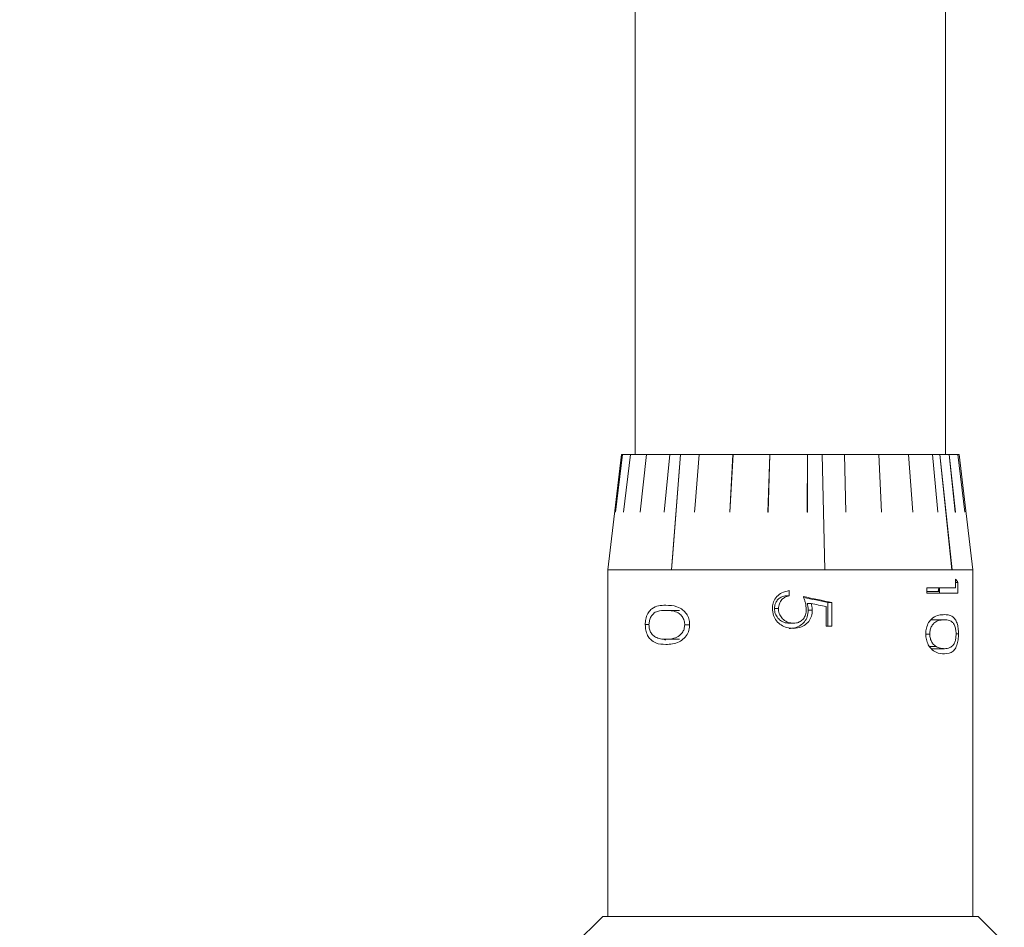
# Model space of a CAD drawing. Header units: millimetres. Extents: x 5 to 297, y 5 to 205.
# Tile 6 of 29: x 81 to 98, y 23 to 39. Entities that reach past the tile are written whole.
import ezdxf

# ---------------------------------------------------------------- set-up
doc = ezdxf.new("R2010")
doc.units = ezdxf.units.MM
doc.linetypes.add('HIDDEN', pattern=[1.905, 1.27, -0.635])
doc.layers.add('VM_VU04', color=7, linetype='HIDDEN')
doc.styles.add('SLDTEXTSTYLE0', font='TXT', dxfattribs={"width": 0.7})
doc.dimstyles.new('SLDDIMSTYLE2', dxfattribs={"dimtxt": 3.5, "dimasz": 3, "dimexe": 0, "dimexo": 0.0625, "dimgap": 0.875, "dimtad": 1, "dimdec": 1, "dimlfac": 2, "dimrnd": 1e-09, "dimzin": 12, "dimdsep": 46, "dimtxsty": 'SLDTEXTSTYLE0', "dimsah": 1, "dimcen": 0.09, "dimadec": 0, "dimazin": 3, "dimtfac": 1, "dimtdec": 1, "dimtofl": 0, "dimtmove": 0, "dimatfit": 3, "dimfxl": 0, "dimfrac": 2, "dimtolj": 1, "dimtzin": 12, "dimarcsym": 0})

# ---------------------------------------------------------------- blocks, each defined once
blk = doc.blocks.new('_D_8')
at = {"layer": 'VM_VU04'}
for p, q in [((81.255, 86.559), (65.255, 86.559)), ((66.255, 14.631), (66.255, 86.559)), ((90.361, 14.631), (65.255, 14.631))]:
    blk.add_line(p, q, dxfattribs=at)
for points in [[(66.255, 86.559), (65.755, 83.559), (66.755, 83.559)], [(66.255, 14.631), (66.755, 17.631), (65.755, 17.631)]]:
    blk.add_solid(points, dxfattribs=at)
at = {"layer": 'VM_VU04', "insert": (61.743, 44.497, 0.05), "char_height": 3.5, "attachment_point": 1, "rotation": 90, "style": 'SLDTEXTSTYLE0'}
blk.add_mtext('143.9', dxfattribs=at)

msp = doc.modelspace()

# ---------------------------------------------------------------- linework, layer by layer
at = {"color": 7, "linetype": 'Continuous', "lineweight": 15}
for p, q in [((91.3171, 39.3091), (91.3171, 31.3306)), ((96.6921, 38.5591), (96.6921, 39.3091)), ((96.6919, 38.5586), (96.6919, 38.5591)), ((96.6921, 38.0591), (96.6921, 38.5586)), ((96.6919, 38.0586), (96.6919, 38.0591)), ((96.6921, 37.5591), (96.6921, 38.0586)), ((96.6919, 37.5586), (96.6919, 37.5591)), ((96.6921, 37.0591), (96.6921, 37.5586)), ((96.6919, 37.0586), (96.6919, 37.0591)), ((96.6921, 36.5591), (96.6921, 37.0586)), ((96.6919, 36.5586), (96.6919, 36.5591)), ((96.6921, 36.0591), (96.6921, 36.5586)), ((96.6919, 36.0586), (96.6919, 36.0591)), ((96.6921, 35.5591), (96.6921, 36.0586)), ((96.6919, 35.5586), (96.6919, 35.5591)), ((96.6921, 35.0591), (96.6921, 35.5586)), ((96.6919, 35.0586), (96.6919, 35.0591)), ((96.6921, 34.5591), (96.6921, 35.0586)), ((96.6919, 34.5586), (96.6919, 34.5591)), ((96.6921, 34.0591), (96.6921, 34.5586)), ((96.6919, 34.0586), (96.6919, 34.0591)), ((96.6921, 33.5591), (96.6921, 34.0586)), ((96.6919, 33.5586), (96.6919, 33.5591)), ((96.6921, 33.0591), (96.6921, 33.5586)), ((96.6919, 33.0586), (96.6919, 33.0591)), ((96.6921, 32.5591), (96.6921, 33.0586)), ((96.6919, 32.5586), (96.6919, 32.5591)), ((96.6921, 32.0591), (96.6921, 32.5586)), ((96.6919, 32.0586), (96.6919, 32.0591)), ((96.6921, 31.5591), (96.6921, 32.0586)), ((96.6919, 31.5586), (96.6919, 31.5591)), ((96.6921, 31.3306), (96.6921, 31.5586)), ((91.0796, 31.3306), (90.8421, 29.3306)), ((90.9751, 30.3306), (91.0948, 31.3306)), ((91.0949, 31.3306), (90.9751, 30.3306)), ((91.0796, 31.3306), (91.0948, 31.3306)), ((91.0949, 31.3306), (91.0948, 31.3306)), ((91.0949, 31.3306), (91.2341, 31.3306)), ((91.1164, 30.3306), (91.2341, 31.3306)), ((91.2343, 31.3306), (91.1166, 30.3306)), ((91.2343, 31.3306), (91.2341, 31.3306)), ((91.2343, 31.3306), (91.5123, 31.3306)), ((91.4026, 30.3306), (91.5123, 31.3306)), ((91.5126, 31.3306), (91.4028, 30.3306)), ((91.5126, 31.3306), (91.5123, 31.3306)), ((91.5126, 31.3306), (91.9155, 31.3306)), ((91.8192, 30.3306), (91.9155, 31.3306)), ((91.9158, 31.3306), (91.8196, 30.3306)), ((91.9158, 31.3306), (91.9155, 31.3306)), ((91.9158, 31.3306), (92.1017, 31.3306)), ((92.1021, 31.3306), (91.9476, 29.3306)), ((92.1021, 31.3306), (92.1017, 31.3306)), ((92.1021, 31.3306), (92.4234, 31.3306)), ((92.4238, 31.3306), (92.4234, 31.3306)), ((92.4238, 31.3306), (93.0106, 31.3306)), ((92.9549, 30.3306), (93.0106, 31.3306)), ((93.0111, 31.3306), (92.9553, 30.3306)), ((93.0111, 31.3306), (93.0106, 31.3306)), ((93.0111, 31.3306), (93.6477, 31.3306)), ((93.6169, 30.3306), (93.6477, 31.3306)), ((93.6482, 31.3306), (93.6174, 30.3306)), ((93.6482, 31.3306), (93.6477, 31.3306)), ((93.6482, 31.3306), (94.3026, 31.3306)), ((94.2984, 30.3306), (94.3026, 31.3306)), ((94.3031, 31.3306), (94.2989, 30.3306)), ((94.3031, 31.3306), (94.3026, 31.3306)), ((94.3031, 31.3306), (94.555, 31.3306)), ((94.5997, 29.3306), (94.555, 31.3306)), ((94.555, 31.3306), (94.5555, 31.3306)), ((94.5555, 31.3306), (94.6002, 29.3306)), ((94.5555, 31.3306), (94.9426, 31.3306)), ((94.9652, 30.3306), (94.9426, 31.3306)), ((94.9426, 31.3306), (94.9431, 31.3306)), ((94.9431, 31.3306), (94.9657, 30.3306)), ((94.9431, 31.3306), (95.5356, 31.3306)), ((95.5838, 30.3306), (95.5356, 31.3306)), ((95.5356, 31.3306), (95.536, 31.3306)), ((95.536, 31.3306), (95.5842, 30.3306)), ((95.536, 31.3306), (96.0518, 31.3306)), ((96.1232, 30.3306), (96.0518, 31.3306)), ((96.0518, 31.3306), (96.0522, 31.3306)), ((96.0522, 31.3306), (96.1236, 30.3306)), ((96.0522, 31.3306), (96.4654, 31.3306)), ((96.4654, 31.3306), (96.4656, 31.3306)), ((96.4656, 31.3306), (96.5938, 31.3306)), ((96.804, 29.3306), (96.5938, 31.3306)), ((96.5938, 31.3306), (96.594, 31.3306)), ((96.594, 31.3306), (96.8042, 29.3306)), ((96.594, 31.3306), (96.7555, 31.3306)), ((96.8616, 30.3306), (96.7555, 31.3306)), ((96.7555, 31.3306), (96.7557, 31.3306)), ((96.7557, 31.3306), (96.8618, 30.3306)), ((96.7557, 31.3306), (96.9077, 31.3306)), ((97.0236, 30.3306), (96.9077, 31.3306)), ((96.9077, 31.3306), (96.9078, 31.3306)), ((96.9078, 31.3306), (97.0236, 30.3306)), ((96.9078, 31.3306), (96.9296, 31.3306)), ((97.1671, 29.3306), (96.9296, 31.3306)), ((90.9751, 30.3306), (90.9751, 30.3306)), ((91.1166, 30.3306), (91.1164, 30.3306)), ((91.4028, 30.3306), (91.4026, 30.3306)), ((91.8196, 30.3306), (91.8192, 30.3306)), ((92.3459, 30.3306), (92.3455, 30.3306)), ((92.9553, 30.3306), (92.9549, 30.3306)), ((93.6174, 30.3306), (93.6169, 30.3306)), ((94.2989, 30.3306), (94.2984, 30.3306)), ((94.9657, 30.3306), (94.9652, 30.3306)), ((95.5842, 30.3306), (95.5838, 30.3306)), ((96.1236, 30.3306), (96.1232, 30.3306)), ((96.5567, 30.3306), (96.5564, 30.3306)), ((96.8618, 30.3306), (96.8616, 30.3306)), ((97.0236, 30.3306), (97.0236, 30.3306)), ((90.8421, 29.3306), (90.8421, 28.8499)), ((90.8421, 29.3306), (91.9473, 29.3306)), ((91.9476, 29.3306), (91.9473, 29.3306)), ((91.9476, 29.3306), (94.5997, 29.3306)), ((94.6002, 29.3306), (94.5997, 29.3306)), ((94.6002, 29.3306), (96.804, 29.3306)), ((96.8042, 29.3306), (96.804, 29.3306)), ((96.8042, 29.3306), (97.1671, 29.3306)), ((96.8644, 29.1718), (96.8644, 29.0179)), ((97.1671, 23.3306), (97.1671, 29.3306)), ((96.367, 29.0179), (96.367, 28.9282)), ((96.8644, 29.0179), (96.367, 29.0179)), ((96.5849, 29.0179), (96.5849, 28.9282)), ((96.8644, 29.1131), (96.9068, 29.1131)), ((96.9068, 28.9282), (96.9068, 29.1131)), ((93.9132, 28.8817), (93.9829, 28.8817)), ((93.9829, 28.8817), (93.9829, 28.9715)), ((96.5849, 28.9591), (96.367, 28.9591)), ((96.367, 28.9282), (96.9068, 28.9282)), ((90.8421, 28.7329), (90.8421, 28.3341)), ((90.8421, 28.7329), (90.8454, 28.7329)), ((90.8454, 28.7329), (90.8454, 28.7512)), ((93.7281, 28.6612), (93.7989, 28.6612)), ((94.2954, 28.7501), (94.3639, 28.7501)), ((94.6239, 28.6962), (94.6239, 28.3561)), ((94.6559, 28.7663), (94.6559, 28.3561)), ((94.6559, 28.7663), (94.7242, 28.7663)), ((94.7242, 28.3561), (94.7242, 28.7663)), ((92.0831, 28.6293), (91.8471, 28.6293)), ((94.3148, 28.6323), (94.3833, 28.6323)), ((90.8443, 27.8996), (90.8443, 28.3099)), ((91.5574, 28.3847), (91.4913, 28.3847)), ((92.26, 28.3817), (92.1751, 28.3817)), ((93.9889, 28.4074), (94.0583, 28.4074)), ((94.6239, 28.3561), (94.7242, 28.3561)), ((96.4414, 28.4666), (96.6725, 28.4666)), ((90.8421, 28.2429), (90.8421, 23.3306)), ((90.8421, 28.2397), (90.8421, 27.8996)), ((90.8443, 28.2397), (90.8421, 28.2397)), ((96.3497, 28.219), (96.4188, 28.219)), ((96.8752, 28.222), (96.9169, 28.222)), ((91.8402, 28.1141), (91.8186, 28.1305)), ((92.0831, 28.1293), (91.8471, 28.1293)), ((96.4157, 28.0045), (96.528, 28.0045)), ((90.8421, 27.8996), (90.8443, 27.8996)), ((96.4436, 27.9666), (96.6725, 27.9666)), ((90.7546, 23.3306), (90.2546, 22.8306)), ((90.7546, 23.3306), (97.2546, 23.3306)), ((97.71, 22.8752), (97.2546, 23.3306))]:
    msp.add_line(p, q, dxfattribs=at)
at = {"color": 7, "linetype": 'Continuous', "lineweight": 15, "flags": 128}
for points in [[(91.9473, 29.3306), (91.9693, 29.6159), (92.1017, 31.3306)], [(92.3455, 30.3306), (92.3552, 30.4562), (92.4234, 31.3306)], [(92.4238, 31.3306), (92.3557, 30.4562), (92.3459, 30.3306)], [(96.5564, 30.3306), (96.545, 30.4562), (96.4654, 31.3306)], [(96.4656, 31.3306), (96.5452, 30.4562), (96.5567, 30.3306)]]:
    msp.add_lwpolyline(points, dxfattribs=at)
at = {"color": 7, "linetype": 'Continuous', "lineweight": 15}
for centre, major_axis, ratio, start_param, end_param in [((94.0046, 29.2492), (3.1221, -1.0864), 0.4636139, 0.5685288, 0.6010182), ((94.0046, 28.9258), (3.161, 0.1432), 0.6855794, 3.1105374, 3.1560806), ((94.0046, 28.7923), (3.1624, -0.638), 0.0371222, 1.3487349, 1.5071241), ((94.0046, 28.7923), (2.7999, -0.5649), 0.0371222, 1.3435409, 1.4956078), ((94.0046, 28.7012), (3.1624, -0.6372), 0.0370798, 1.3811591, 1.4643997), ((94.0046, 28.3567), (3.1625, 0.0237), 0.204992, 3.1400592, 3.1774708), ((94.0046, 28.2656), (3.1625, 0.0236), 0.2047383, 3.1026516, 3.1449908)]:
    msp.add_ellipse(centre, major_axis=major_axis, ratio=ratio, start_param=start_param, end_param=end_param, dxfattribs=at)
for points, knots in [([(96.5669, 28.9591), (96.5671, 28.9626), (96.5684, 28.9848), (96.574, 29.0028), (96.5788, 29.0179)], [0, 0, 0, 0, 0.1581855, 1, 1, 1, 1]), ([(93.9829, 28.9715), (93.9401, 28.9623), (93.8617, 28.9454), (93.7676, 28.8734), (93.7087, 28.7854), (93.6937, 28.7109), (93.6929, 28.6729), (93.6928, 28.6664)], [0, 0, 0, 0, 0.2818668, 0.5164351, 0.7519539, 0.9577828, 1, 1, 1, 1]), ([(93.9132, 28.8817), (93.8834, 28.8737), (93.8316, 28.8598), (93.7756, 28.8071), (93.7372, 28.7423), (93.7314, 28.6905), (93.7281, 28.6612)], [0, 0, 0, 0, 0.2906023, 0.5061133, 0.7206277, 1, 1, 1, 1]), ([(93.7989, 28.6612), (93.802, 28.6893), (93.8081, 28.7457), (93.8504, 28.8141), (93.9106, 28.863), (93.9574, 28.8751), (93.9829, 28.8817)], [0, 0, 0, 0, 0.2696259, 0.5401987, 0.7489221, 1, 1, 1, 1]), ([(94.2295, 28.8689), (94.2362, 28.8512), (94.2496, 28.8157), (94.272, 28.7431), (94.2774, 28.6863), (94.2809, 28.6485)], [0, 0, 0, 0, 0.2505201, 0.5011236, 1, 1, 1, 1]), ([(91.8468, 28.7191), (91.8044, 28.7176), (91.7192, 28.7148), (91.6165, 28.6752), (91.5432, 28.5998), (91.5032, 28.5085), (91.4918, 28.4309), (91.4913, 28.3911), (91.4913, 28.3847)], [0, 0, 0, 0, 0.25178508, 0.5056076, 0.66685831, 0.8295618, 0.97262615, 1, 1, 1, 1]), ([(92.2602, 28.3847), (92.2575, 28.4184), (92.2521, 28.4858), (92.2084, 28.5741), (92.1372, 28.6497), (92.0115, 28.7138), (91.9111, 28.717), (91.8468, 28.7191)], [0, 0, 0, 0, 0.1435713, 0.2877608, 0.4278255, 0.63334, 1, 1, 1, 1]), ([(93.6928, 28.6664), (93.6963, 28.624), (93.7028, 28.5456), (93.7603, 28.4441), (93.8427, 28.3726), (93.9438, 28.3259), (94.0176, 28.3204), (94.0545, 28.3176)], [0, 0, 0, 0, 0.2253018, 0.4160825, 0.60684, 0.8033583, 1, 1, 1, 1]), ([(93.7281, 28.6612), (93.7308, 28.6315), (93.7363, 28.572), (93.7845, 28.4959), (93.8511, 28.4383), (93.9236, 28.4104), (93.971, 28.4082), (93.9889, 28.4074)], [0, 0, 0, 0, 0.2186312, 0.4386092, 0.6485358, 0.8669698, 1, 1, 1, 1]), ([(94.0583, 28.4074), (94.0269, 28.41), (93.9637, 28.4152), (93.8848, 28.4653), (93.8263, 28.5347), (93.8013, 28.6043), (93.7995, 28.6482), (93.7989, 28.6612)], [0, 0, 0, 0, 0.23231858, 0.46696245, 0.67269977, 0.90315889, 1, 1, 1, 1]), ([(94.2954, 28.7501), (94.2981, 28.7405), (94.3034, 28.7212), (94.3121, 28.6822), (94.3137, 28.6522), (94.3148, 28.6323)], [0, 0, 0, 0, 0.2505097, 0.5011567, 1, 1, 1, 1]), ([(94.3833, 28.6323), (94.383, 28.6423), (94.3824, 28.6623), (94.3768, 28.7019), (94.3691, 28.7309), (94.3639, 28.7501)], [0, 0, 0, 0, 0.25051732, 0.50122121, 1, 1, 1, 1]), ([(91.5561, 28.3817), (91.5581, 28.4073), (91.562, 28.4585), (91.5899, 28.5251), (91.636, 28.5827), (91.7216, 28.6265), (91.7981, 28.6282), (91.8471, 28.6293)], [0, 0, 0, 0, 0.1389241, 0.2783031, 0.4216515, 0.6303111, 1, 1, 1, 1]), ([(91.8471, 28.6293), (91.8872, 28.6283), (91.9585, 28.6266), (92.0542, 28.5961), (92.1211, 28.5418), (92.162, 28.4733), (92.1738, 28.4152), (92.175, 28.3853), (92.1751, 28.3817)], [0, 0, 0, 0, 0.2964876, 0.5265965, 0.6805399, 0.8355995, 0.9805252, 1, 1, 1, 1]), ([(94.3148, 28.6323), (94.3116, 28.5937), (94.3057, 28.5225), (94.2526, 28.4312), (94.1779, 28.3637), (94.0845, 28.3232), (94.0171, 28.3194), (93.985, 28.3176)], [0, 0, 0, 0, 0.2253356, 0.4155005, 0.605157, 0.8119384, 1, 1, 1, 1]), ([(94.0545, 28.3176), (94.1045, 28.3222), (94.1896, 28.3299), (94.2906, 28.3979), (94.3545, 28.4797), (94.3806, 28.5635), (94.3826, 28.6145), (94.3833, 28.6323)], [0, 0, 0, 0, 0.2912273, 0.495148, 0.6990126, 0.8950597, 1, 1, 1, 1]), ([(94.2809, 28.6485), (94.2786, 28.6151), (94.2746, 28.557), (94.234, 28.4833), (94.1785, 28.4339), (94.1159, 28.4102), (94.0751, 28.4082), (94.0583, 28.4074)], [0, 0, 0, 0, 0.2693499, 0.4685727, 0.6680068, 0.8639404, 1, 1, 1, 1]), ([(96.6722, 28.5564), (96.6405, 28.555), (96.5767, 28.5523), (96.4844, 28.5148), (96.4102, 28.443), (96.3651, 28.3531), (96.35, 28.2732), (96.3494, 28.2308), (96.3493, 28.222)], [0, 0, 0, 0, 0.24594569, 0.49367707, 0.65564221, 0.81915531, 0.9626456, 1, 1, 1, 1]), ([(96.9169, 28.222), (96.9157, 28.2554), (96.9132, 28.3222), (96.8925, 28.4105), (96.8565, 28.4866), (96.7867, 28.5512), (96.7171, 28.5543), (96.6722, 28.5564)], [0, 0, 0, 0, 0.1424031, 0.2853139, 0.4269149, 0.6313017, 1, 1, 1, 1]), ([(91.4913, 28.3847), (91.4933, 28.351), (91.4972, 28.2835), (91.5298, 28.1933), (91.5876, 28.1127), (91.6919, 28.047), (91.7883, 28.0424), (91.8468, 28.0396)], [0, 0, 0, 0, 0.1425631, 0.2853678, 0.4313078, 0.655643, 1, 1, 1, 1]), ([(91.6696, 28.1672), (91.6484, 28.1807), (91.6118, 28.2043), (91.5752, 28.2684), (91.5581, 28.3284), (91.5566, 28.3676), (91.5561, 28.3817)], [0, 0, 0, 0, 0.3471866, 0.6014649, 0.8560416, 1, 1, 1, 1]), ([(91.8468, 28.0396), (91.9261, 28.0443), (92.0356, 28.0509), (92.1671, 28.1415), (92.2311, 28.2291), (92.2579, 28.3174), (92.2597, 28.3688), (92.2602, 28.3847)], [0, 0, 0, 0, 0.4422225, 0.6107371, 0.7807938, 0.9319729, 1, 1, 1, 1]), ([(92.1751, 28.3817), (92.1726, 28.3564), (92.1677, 28.3057), (92.1327, 28.2388), (92.0726, 28.1801), (91.9727, 28.1353), (91.894, 28.1315), (91.8471, 28.1293)], [0, 0, 0, 0, 0.1383004, 0.2769413, 0.421679, 0.6546489, 1, 1, 1, 1]), ([(96.4188, 28.219), (96.4207, 28.2443), (96.4247, 28.2948), (96.4523, 28.3606), (96.4957, 28.4183), (96.5741, 28.4638), (96.6338, 28.4655), (96.6725, 28.4666)], [0, 0, 0, 0, 0.1366319, 0.2737648, 0.4151436, 0.6214857, 1, 1, 1, 1]), ([(96.6725, 28.4666), (96.701, 28.4656), (96.7519, 28.4637), (96.8101, 28.4328), (96.8476, 28.3776), (96.869, 28.309), (96.8746, 28.2515), (96.8752, 28.2221), (96.8753, 28.219)], [0, 0, 0, 0, 0.2981516, 0.5303088, 0.6841808, 0.8391436, 0.9829819, 1, 1, 1, 1]), ([(91.8471, 28.1293), (91.8315, 28.1297), (91.8005, 28.1304), (91.7554, 28.1367), (91.7112, 28.1476), (91.6835, 28.1606), (91.6696, 28.1672)], [0, 0, 0, 0, 0.2494336, 0.4989534, 0.748102, 1, 1, 1, 1]), ([(96.3493, 28.222), (96.3515, 28.1885), (96.3559, 28.1214), (96.3909, 28.0318), (96.4494, 27.9524), (96.5492, 27.8843), (96.6252, 27.8797), (96.6722, 27.8769)], [0, 0, 0, 0, 0.1412173, 0.2827136, 0.4265491, 0.6448787, 1, 1, 1, 1]), ([(96.528, 28.0045), (96.5086, 28.018), (96.475, 28.0413), (96.4385, 28.1052), (96.4209, 28.1654), (96.4193, 28.2047), (96.4188, 28.219)], [0, 0, 0, 0, 0.3460865, 0.6003894, 0.8550627, 1, 1, 1, 1]), ([(96.6722, 27.8769), (96.7265, 27.8816), (96.8013, 27.8881), (96.8717, 27.9788), (96.9033, 28.0663), (96.9158, 28.1546), (96.9166, 28.206), (96.9169, 28.222)], [0, 0, 0, 0, 0.4428333, 0.6109455, 0.7805948, 0.9314989, 1, 1, 1, 1]), ([(96.8753, 28.219), (96.874, 28.1937), (96.8715, 28.1428), (96.8531, 28.0759), (96.8198, 28.017), (96.7606, 27.9728), (96.7053, 27.9689), (96.6725, 27.9666)], [0, 0, 0, 0, 0.1385649, 0.2774736, 0.4220479, 0.6567285, 1, 1, 1, 1]), ([(96.6725, 27.9666), (96.6493, 27.968), (96.6143, 27.97), (96.5652, 27.9848), (96.5404, 27.9979), (96.528, 28.0045)], [0, 0, 0, 0, 0.4933623, 0.7452822, 1, 1, 1, 1])]:
    msp.add_open_spline(points, degree=3, knots=knots, dxfattribs=at)

# ---------------------------------------------------------------- dimensions: what is measured, and where the dimension line sits
at = {"layer": 'VM_VU04'}
dim = msp.add_linear_dim(base=(66.2546, 86.5591), p1=(91.3614, 14.6306), p2=(82.2546, 86.5591), angle=90, dimstyle='SLDDIMSTYLE2', dxfattribs=at)
dim.commit()
dim.dimension.update_dxf_attribs({"geometry": '_D_8', "text_midpoint": (66.2546, 50.5948), "dimtype": 160})

doc.saveas('drawing.dxf')
